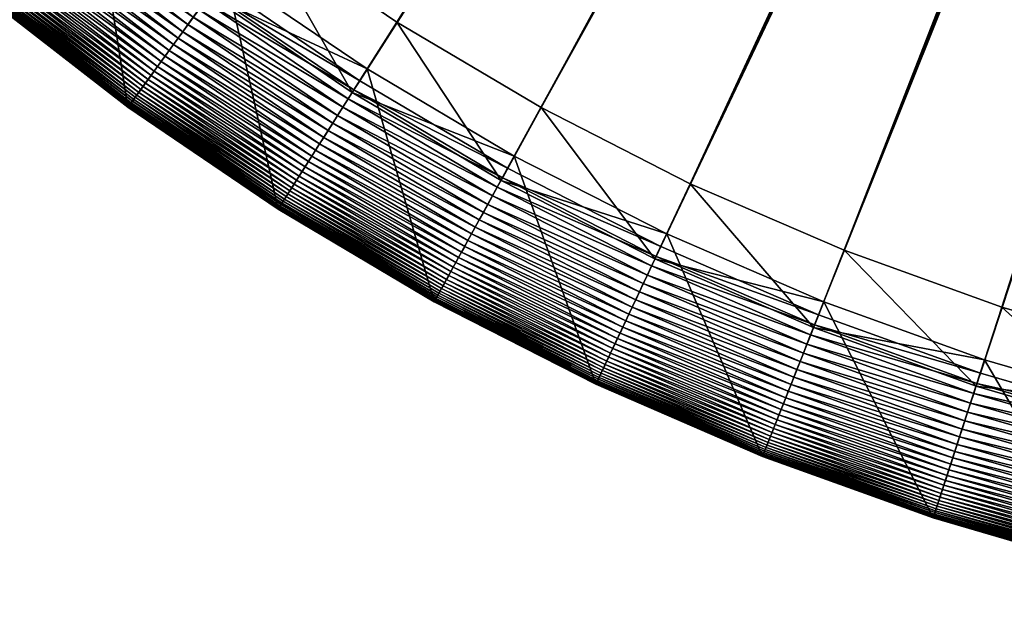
# Model space of a CAD drawing. Header units: millimetres. Extents: x -4.88 to 4.89, y -4.29 to 5.48.
# Tile 2 of 256: x -3.05 to -1.38, y -4.2 to -3.21. Entities that reach past the tile are written whole.
import ezdxf

# ---------------------------------------------------------------- set-up
doc = ezdxf.new("R2010")
doc.units = ezdxf.units.MM
doc.layers.get('0').update_dxf_attribs({"true_color": 0x5890e1})

msp = doc.modelspace()

# ---------------------------------------------------------------- meshes
at = {"color": 206, "true_color": 0x6c0888}
mesh = msp.add_polyface(dxfattribs=at)
corners = [(-4.3918, -0.8348, 63.1119), (-0.2923, 0.4972, 63.1119), (-0.2856, 0.4786, 63.1119), (-0.2923, 0.4972, 63.6463), (-4.1847, -1.0651, 63.6229), (-0.2856, 0.4786, 63.6463), (-4.2934, -1.1082, 63.1119), (-0.2778, 0.4605, 63.1119), (-4.0722, -1.325, 63.6229), (-0.2778, 0.4605, 63.6463), (-4.178, -1.3748, 63.1119), (-0.2688, 0.4429, 63.1119), (-3.9436, -1.5773, 63.6229), (-0.2688, 0.4429, 63.6463), (-4.0461, -1.6337, 63.1119), (-0.2588, 0.4259, 63.1119), (-3.7995, -1.8211, 63.6229), (-0.2588, 0.4259, 63.6463), (-3.8982, -1.8838, 63.1119), (-0.2477, 0.4096, 63.1119), (-3.6403, -2.0553, 63.6229), (-0.2477, 0.4096, 63.6463), (-3.7349, -2.124, 63.1119), (-0.2356, 0.394, 63.1119), (-3.4667, -2.279, 63.6229), (-0.2356, 0.394, 63.6463), (-3.5569, -2.3536, 63.1119), (-0.2225, 0.3792, 63.1119), (-3.2795, -2.4915, 63.6229), (-0.2225, 0.3792, 63.6463), (-3.3647, -2.5715, 63.1119), (-0.2086, 0.3653, 63.1119), (-3.0792, -2.6917, 63.6229), (-0.2086, 0.3653, 63.6463), (-3.1593, -2.777, 63.1119), (-0.1938, 0.3522, 63.1119), (-2.8668, -2.879, 63.6229), (-0.1938, 0.3522, 63.6463), (-2.9414, -2.9691, 63.1119), (-0.1782, 0.3401, 63.1119), (-2.6431, -3.0525, 63.6229), (-0.1782, 0.3401, 63.6463), (-2.7118, -3.1472, 63.1119), (-0.1618, 0.329, 63.1119), (-2.4715, -3.3105, 63.1119), (-2.4089, -3.2117, 63.6229), (-0.1618, 0.329, 63.6463), (-0.1449, 0.319, 63.1119), (-2.2215, -3.4584, 63.1119), (-2.1651, -3.3559, 63.6229), (-0.1449, 0.319, 63.6463), (-0.1273, 0.31, 63.1119), (-1.9626, -3.5903, 63.1119), (-1.9128, -3.4844, 63.6229), (-0.1273, 0.31, 63.6463), (-0.1092, 0.3022, 63.1119), (-1.696, -3.7056, 63.1119), (-1.6529, -3.5969, 63.6229), (-0.1092, 0.3022, 63.6463), (-0.0906, 0.2955, 63.1119), (-1.4226, -3.8041, 63.1119), (-1.3865, -3.6928, 63.6229), (-0.0906, 0.2955, 63.6463), (-0.0716, 0.29, 63.1119), (-1.1436, -3.8851, 63.1119), (-1.1145, -3.7718, 63.6229), (-0.0716, 0.29, 63.6463), (-0.0524, 0.2857, 63.1119), (-0.8601, -3.9485, 63.1119), (-0.8382, -3.8336, 63.6229), (-0.0524, 0.2857, 63.6463), (-0.0329, 0.2826, 63.1119), (-0.5731, -3.9939, 63.1119), (-0.5585, -3.8779, 63.6229), (-0.0329, 0.2826, 63.6463), (-0.0132, 0.2807, 63.1119), (-0.2766, -3.9045, 63.6229), (-0.0132, 0.2807, 63.6463), (-0.2839, -4.0213, 63.1119), (0.0065, 0.2801, 63.1119), (0.0065, -3.9134, 63.6229), (0.0065, 0.2801, 63.6463)]
mesh.append_faces([[corners[k] for k in face] for face in [(3, 4, 5), (5, 8, 9), (9, 12, 13), (13, 16, 17), (17, 20, 21), (21, 24, 25), (25, 28, 29), (29, 32, 33), (33, 36, 37), (37, 40, 41), (42, 43, 44), (41, 45, 46), (44, 47, 48), (46, 49, 50), (48, 51, 52), (50, 53, 54), (52, 55, 56), (54, 57, 58), (56, 59, 60), (58, 61, 62), (60, 63, 64), (62, 65, 66), (64, 67, 68), (66, 69, 70), (68, 71, 72), (70, 73, 74), (74, 76, 77), (77, 80, 81)]], dxfattribs={"vtx0": -1, "color": 206})
mesh.append_faces([[corners[k] for k in face] for face in [(0, 1, 2), (6, 2, 7), (10, 7, 11), (14, 11, 15), (18, 15, 19), (22, 19, 23), (26, 23, 27), (30, 27, 31), (34, 31, 35), (38, 35, 39), (37, 36, 40), (42, 39, 43), (41, 40, 45), (44, 43, 47), (46, 45, 49), (48, 47, 51), (50, 49, 53), (52, 51, 55), (54, 53, 57), (56, 55, 59), (58, 57, 61), (60, 59, 63), (62, 61, 65), (64, 63, 67), (66, 65, 69), (68, 67, 71), (70, 69, 73), (72, 71, 75), (74, 73, 76), (78, 75, 79), (77, 76, 80)]], dxfattribs={"vtx2": -1, "color": 206})
mesh = msp.add_polyface(dxfattribs=at)
corners = [(-3.0137, -3.0566, 63.1313), (-2.7704, -3.2278, 63.1263), (-2.7785, -3.239, 63.1313), (-3.0049, -3.0459, 63.1263), (-2.7618, -3.2159, 63.122), (-2.9956, -3.0346, 63.122), (-2.7527, -3.2035, 63.1185), (-2.9857, -3.0227, 63.1185), (-2.7432, -3.1904, 63.1157), (-2.9754, -3.0102, 63.1157), (-2.7332, -3.1766, 63.1136), (-2.9646, -2.9972, 63.1136), (-2.7228, -3.1622, 63.1124), (-2.9532, -2.9834, 63.1124), (-2.7118, -3.1472, 63.1119), (-2.8668, -2.879, 63.6229), (-2.9563, -2.9871, 63.9738), (-2.7256, -3.1661, 63.9738), (-2.6431, -3.0525, 63.6229), (-2.6981, -3.1282, 65.0173), (-2.9265, -2.9511, 65.0173), (-2.8631, -3.3554, 65.23), (-2.8628, -3.355, 63.3597), (-2.8623, -3.3543, 63.3465), (-2.6087, -3.5266, 63.3465), (-2.8615, -3.3532, 63.3333), (-2.608, -3.5255, 63.3333), (-2.8605, -3.3518, 63.3203), (-2.607, -3.524, 63.3203), (-2.8591, -3.3499, 63.3074), (-2.6058, -3.5221, 63.3074), (-2.8575, -3.3477, 63.2947), (-2.6044, -3.5198, 63.2947), (-2.8556, -3.3451, 63.2822), (-2.6026, -3.5171, 63.2822), (-2.8534, -3.3421, 63.2699), (-2.6006, -3.5139, 63.2699), (-2.8509, -3.3386, 63.2579), (-2.5983, -3.5103, 63.2579), (-2.8481, -3.3347, 63.2461), (-2.5958, -3.5062, 63.2461), (-2.8449, -3.3304, 63.2347), (-2.5929, -3.5017, 63.2347), (-2.8414, -3.3256, 63.2236), (-2.5897, -3.4967, 63.2236), (-2.8376, -3.3203, 63.2128), (-2.5862, -3.4912, 63.2128), (-2.8334, -3.3145, 63.2025), (-2.5824, -3.4851, 63.2025), (-2.8289, -3.3083, 63.1925), (-2.5782, -3.4786, 63.1925), (-2.824, -3.3015, 63.183), (-2.5738, -3.4715, 63.183), (-2.8187, -3.2942, 63.174), (-2.5689, -3.4639, 63.174), (-2.813, -3.2864, 63.1655), (-2.5638, -3.4558, 63.1655), (-2.8069, -3.2781, 63.1575), (-2.5582, -3.4471, 63.1575), (-2.8004, -3.2691, 63.15), (-2.5523, -3.4378, 63.15), (-2.7936, -3.2597, 63.1432), (-2.546, -3.4279, 63.1432), (-2.7863, -3.2496, 63.1369), (-2.5394, -3.4174, 63.1369), (-2.5323, -3.4063, 63.1313), (-2.5249, -3.3946, 63.1263), (-2.5171, -3.3822, 63.122), (-2.5088, -3.3692, 63.1185), (-2.5001, -3.3555, 63.1157), (-2.491, -3.3412, 63.1136), (-2.4815, -3.3262, 63.1124), (-2.4715, -3.3105, 63.1119), (-2.4841, -3.3302, 63.9738), (-2.4089, -3.2117, 63.6229), (-2.459, -3.2907, 65.0173), (-2.6094, -3.5277, 65.23)]
mesh.append_faces([[corners[k] for k in face] for face in [(0, 1, 2), (3, 4, 1), (5, 6, 4), (7, 8, 6), (9, 10, 8), (11, 12, 10), (13, 14, 12), (15, 17, 18), (16, 19, 17), (20, 21, 19), (51, 54, 52), (53, 56, 54), (55, 58, 56), (57, 60, 58), (59, 62, 60), (61, 64, 62), (63, 65, 64), (2, 66, 65), (1, 67, 66), (4, 68, 67), (6, 69, 68), (8, 70, 69), (10, 71, 70), (12, 72, 71), (18, 73, 74), (17, 75, 73), (19, 76, 75)]], dxfattribs={"vtx0": -1, "color": 206})
mesh.append_faces([[corners[k] for k in face] for face in [(15, 16, 17), (22, 23, 24), (23, 25, 26), (25, 27, 28), (27, 29, 30), (29, 31, 32), (31, 33, 34), (33, 35, 36), (35, 37, 38), (37, 39, 40), (39, 41, 42), (41, 43, 44), (43, 45, 46), (45, 47, 48), (47, 49, 50), (49, 51, 52), (51, 53, 54), (53, 55, 56), (55, 57, 58), (57, 59, 60), (59, 61, 62), (61, 63, 64), (63, 2, 65), (2, 1, 66), (1, 4, 67), (4, 6, 68), (6, 8, 69), (8, 10, 70), (10, 12, 71), (12, 14, 72), (18, 17, 73), (17, 19, 75), (19, 21, 76)]], dxfattribs={"vtx2": -1, "color": 206})
mesh = msp.add_polyface(dxfattribs=at)
corners = [(-3.3355, -2.9646, 65.23), (-3.1054, -3.1674, 63.3863), (-3.1054, -3.1674, 65.23), (-3.3355, -2.9646, 63.3863), (-3.1054, -3.1674, 63.373), (-3.3354, -2.9645, 63.373), (-3.1051, -3.167, 63.3597), (-3.3351, -2.9642, 63.3597), (-3.1046, -3.1663, 63.3465), (-3.3345, -2.9636, 63.3465), (-3.1037, -3.1653, 63.3333), (-3.3336, -2.9626, 63.3333), (-3.1026, -3.164, 63.3203), (-2.8631, -3.3554, 63.3863), (-2.8631, -3.3554, 65.23), (-2.8631, -3.3553, 63.373), (-2.8628, -3.355, 63.3597), (-2.8623, -3.3543, 63.3465), (-2.8615, -3.3532, 63.3333), (-2.8605, -3.3518, 63.3203), (-3.1011, -3.1622, 63.3074), (-2.8591, -3.3499, 63.3074), (-3.0994, -3.1601, 63.2947), (-2.8575, -3.3477, 63.2947), (-3.0973, -3.1576, 63.2822), (-2.8556, -3.3451, 63.2822), (-3.095, -3.1547, 63.2699), (-2.8534, -3.3421, 63.2699), (-3.0922, -3.1514, 63.2579), (-2.8509, -3.3386, 63.2579), (-3.0892, -3.1477, 63.2461), (-2.8481, -3.3347, 63.2461), (-3.0857, -3.1436, 63.2347), (-2.8449, -3.3304, 63.2347), (-3.082, -3.139, 63.2236), (-2.8414, -3.3256, 63.2236), (-3.0778, -3.134, 63.2128), (-2.8376, -3.3203, 63.2128), (-3.0733, -3.1285, 63.2025), (-2.8334, -3.3145, 63.2025), (-3.0683, -3.1225, 63.1925), (-2.8289, -3.3083, 63.1925), (-3.063, -3.1161, 63.183), (-2.824, -3.3015, 63.183), (-3.0573, -3.1092, 63.174), (-2.8187, -3.2942, 63.174), (-3.0511, -3.1017, 63.1655), (-2.813, -3.2864, 63.1655), (-3.0445, -3.0938, 63.1575), (-2.8069, -3.2781, 63.1575), (-3.0375, -3.0853, 63.15), (-2.8004, -3.2691, 63.15), (-3.03, -3.0763, 63.1432), (-2.7936, -3.2597, 63.1432), (-3.0221, -3.0667, 63.1369), (-2.7863, -3.2496, 63.1369), (-3.0137, -3.0566, 63.1313), (-2.7785, -3.239, 63.1313), (-3.0049, -3.0459, 63.1263), (-2.7704, -3.2278, 63.1263), (-2.9956, -3.0346, 63.122), (-2.7618, -3.2159, 63.122), (-2.9265, -2.9511, 65.0173)]
mesh.append_faces([[corners[k] for k in face] for face in [(0, 1, 2), (3, 4, 1), (5, 6, 4), (7, 8, 6), (9, 10, 8), (11, 12, 10), (2, 13, 14), (1, 15, 13), (4, 16, 15), (6, 17, 16), (8, 18, 17), (10, 19, 18), (12, 21, 19), (20, 23, 21), (22, 25, 23), (24, 27, 25), (26, 29, 27), (28, 31, 29), (30, 33, 31), (32, 35, 33), (34, 37, 35), (36, 39, 37), (38, 41, 39), (40, 43, 41), (42, 45, 43), (44, 47, 45), (46, 49, 47), (48, 51, 49), (50, 53, 51), (52, 55, 53), (54, 57, 55)]], dxfattribs={"vtx0": -1, "color": 206})
mesh.append_faces([[corners[k] for k in face] for face in [(2, 1, 13), (1, 4, 15), (4, 6, 16), (6, 8, 17), (8, 10, 18), (10, 12, 19), (12, 20, 21), (20, 22, 23), (22, 24, 25), (24, 26, 27), (26, 28, 29), (28, 30, 31), (30, 32, 33), (32, 34, 35), (34, 36, 37), (36, 38, 39), (38, 40, 41), (40, 42, 43), (42, 44, 45), (44, 46, 47), (46, 48, 49), (48, 50, 51), (50, 52, 53), (52, 54, 55), (54, 56, 57), (56, 58, 59), (58, 60, 61), (62, 2, 14)]], dxfattribs={"vtx2": -1, "color": 206})
mesh = msp.add_polyface(dxfattribs=at)
corners = [(-2.6026, -3.5171, 63.2822), (-2.3375, -3.6695, 63.2699), (-2.3393, -3.6728, 63.2822), (-2.6006, -3.5139, 63.2699), (-2.3355, -3.6657, 63.2579), (-2.5983, -3.5103, 63.2579), (-2.3332, -3.6615, 63.2461), (-2.5958, -3.5062, 63.2461), (-2.3306, -3.6568, 63.2347), (-2.5929, -3.5017, 63.2347), (-2.3277, -3.6516, 63.2236), (-2.5897, -3.4967, 63.2236), (-2.3246, -3.6459, 63.2128), (-2.5862, -3.4912, 63.2128), (-2.3211, -3.6396, 63.2025), (-2.5824, -3.4851, 63.2025), (-2.3174, -3.6329, 63.1925), (-2.5782, -3.4786, 63.1925), (-2.3134, -3.6255, 63.183), (-2.5738, -3.4715, 63.183), (-2.309, -3.6176, 63.174), (-2.5689, -3.4639, 63.174), (-2.3044, -3.6092, 63.1655), (-2.5638, -3.4558, 63.1655), (-2.2994, -3.6001, 63.1575), (-2.5582, -3.4471, 63.1575), (-2.2941, -3.5905, 63.15), (-2.5523, -3.4378, 63.15), (-2.2885, -3.5802, 63.1432), (-2.546, -3.4279, 63.1432), (-2.2825, -3.5693, 63.1369), (-2.5394, -3.4174, 63.1369), (-2.2761, -3.5578, 63.1313), (-2.5323, -3.4063, 63.1313), (-2.2695, -3.5457, 63.1263), (-2.5249, -3.3946, 63.1263), (-2.2624, -3.5328, 63.122), (-2.5171, -3.3822, 63.122), (-2.255, -3.5193, 63.1185), (-2.5088, -3.3692, 63.1185), (-2.5001, -3.3555, 63.1157), (-2.2472, -3.5051, 63.1157), (-2.491, -3.3412, 63.1136), (-2.239, -3.4903, 63.1136), (-2.4815, -3.3262, 63.1124), (-2.2304, -3.4747, 63.1124), (-2.4715, -3.3105, 63.1119), (-2.2215, -3.4584, 63.1119), (-2.4089, -3.2117, 63.6229), (-2.4841, -3.3302, 63.9738), (-2.2327, -3.4789, 63.9738), (-2.1651, -3.3559, 63.6229), (-2.459, -3.2907, 65.0173), (-2.2102, -3.4379, 65.0173), (-2.3454, -3.6839, 65.23), (-2.04, -3.7547, 63.174), (-2.0359, -3.746, 63.1655), (-2.0315, -3.7366, 63.1575), (-2.0268, -3.7267, 63.15), (-2.0218, -3.7161, 63.1432), (-2.0165, -3.7049, 63.1369), (-2.0109, -3.693, 63.1313), (-2.005, -3.6804, 63.1263), (-1.9988, -3.6672, 63.122), (-1.9922, -3.6532, 63.1185), (-1.9853, -3.6386, 63.1157), (-1.9781, -3.6232, 63.1136), (-1.9705, -3.6071, 63.1124), (-1.9626, -3.5903, 63.1119), (-1.9726, -3.6114, 63.9738), (-1.9128, -3.4844, 63.6229), (-1.9526, -3.5691, 65.0173), (-2.0722, -3.8231, 65.23)]
mesh.append_faces([[corners[k] for k in face] for face in [(0, 1, 2), (3, 4, 1), (5, 6, 4), (7, 8, 6), (9, 10, 8), (11, 12, 10), (13, 14, 12), (15, 16, 14), (17, 18, 16), (19, 20, 18), (21, 22, 20), (23, 24, 22), (25, 26, 24), (27, 28, 26), (29, 30, 28), (31, 32, 30), (33, 34, 32), (35, 36, 34), (37, 38, 36), (39, 41, 38), (40, 43, 41), (42, 45, 43), (44, 47, 45), (48, 50, 51), (49, 53, 50), (52, 54, 53), (30, 61, 60), (32, 62, 61), (34, 63, 62), (36, 64, 63), (38, 65, 64), (41, 66, 65), (43, 67, 66), (45, 68, 67), (51, 69, 70), (50, 71, 69), (53, 72, 71)]], dxfattribs={"vtx0": -1, "color": 206})
mesh.append_faces([[corners[k] for k in face] for face in [(39, 40, 41), (40, 42, 43), (42, 44, 45), (44, 46, 47), (48, 49, 50), (49, 52, 53), (18, 20, 55), (20, 22, 56), (22, 24, 57), (24, 26, 58), (26, 28, 59), (28, 30, 60), (30, 32, 61), (32, 34, 62), (34, 36, 63), (36, 38, 64), (38, 41, 65), (41, 43, 66), (43, 45, 67), (45, 47, 68), (51, 50, 69), (50, 53, 71), (53, 54, 72)]], dxfattribs={"vtx2": -1, "color": 206})
mesh = msp.add_polyface(dxfattribs=at)
corners = [(-2.8631, -3.3554, 65.23), (-2.8631, -3.3554, 63.3863), (-2.6094, -3.5277, 63.3863), (-2.6094, -3.5277, 65.23), (-2.8631, -3.3553, 63.373), (-2.6094, -3.5277, 63.373), (-2.8628, -3.355, 63.3597), (-2.6092, -3.5273, 63.3597), (-2.6087, -3.5266, 63.3465), (-2.8623, -3.3543, 63.3465), (-2.608, -3.5255, 63.3333), (-2.8615, -3.3532, 63.3333), (-2.607, -3.524, 63.3203), (-2.8605, -3.3518, 63.3203), (-2.6058, -3.5221, 63.3074), (-2.8591, -3.3499, 63.3074), (-2.6044, -3.5198, 63.2947), (-2.8575, -3.3477, 63.2947), (-2.6026, -3.5171, 63.2822), (-2.8556, -3.3451, 63.2822), (-2.6006, -3.5139, 63.2699), (-2.8534, -3.3421, 63.2699), (-2.5983, -3.5103, 63.2579), (-2.8509, -3.3386, 63.2579), (-2.5958, -3.5062, 63.2461), (-2.8481, -3.3347, 63.2461), (-2.5929, -3.5017, 63.2347), (-2.8449, -3.3304, 63.2347), (-2.5897, -3.4967, 63.2236), (-2.8414, -3.3256, 63.2236), (-2.5862, -3.4912, 63.2128), (-2.8376, -3.3203, 63.2128), (-2.5824, -3.4851, 63.2025), (-2.8334, -3.3145, 63.2025), (-2.5782, -3.4786, 63.1925), (-2.8289, -3.3083, 63.1925), (-2.5738, -3.4715, 63.183), (-2.3454, -3.6839, 63.3863), (-2.3454, -3.6839, 65.23), (-2.3454, -3.6838, 63.373), (-2.3452, -3.6834, 63.3597), (-2.3448, -3.6827, 63.3465), (-2.3441, -3.6815, 63.3333), (-2.3433, -3.68, 63.3203), (-2.3422, -3.678, 63.3074), (-2.3409, -3.6756, 63.2947), (-2.3393, -3.6728, 63.2822), (-2.3375, -3.6695, 63.2699), (-2.3355, -3.6657, 63.2579), (-2.3332, -3.6615, 63.2461), (-2.3306, -3.6568, 63.2347), (-2.3277, -3.6516, 63.2236), (-2.3246, -3.6459, 63.2128), (-2.3211, -3.6396, 63.2025), (-2.3174, -3.6329, 63.1925), (-2.3134, -3.6255, 63.183), (-2.5689, -3.4639, 63.174), (-2.309, -3.6176, 63.174), (-2.5638, -3.4558, 63.1655), (-2.3044, -3.6092, 63.1655), (-2.5582, -3.4471, 63.1575), (-2.2994, -3.6001, 63.1575), (-2.5523, -3.4378, 63.15), (-2.2941, -3.5905, 63.15), (-2.546, -3.4279, 63.1432), (-2.2885, -3.5802, 63.1432), (-2.5394, -3.4174, 63.1369), (-2.2825, -3.5693, 63.1369), (-2.5323, -3.4063, 63.1313), (-2.2761, -3.5578, 63.1313), (-2.5249, -3.3946, 63.1263), (-2.2695, -3.5457, 63.1263), (-2.5171, -3.3822, 63.122), (-2.2624, -3.5328, 63.122), (-2.5088, -3.3692, 63.1185), (-2.255, -3.5193, 63.1185), (-2.459, -3.2907, 65.0173)]
mesh.append_faces([[corners[k] for k in face] for face in [(0, 2, 3), (1, 5, 2), (4, 7, 5), (6, 8, 7), (9, 10, 8), (11, 12, 10), (13, 14, 12), (15, 16, 14), (17, 18, 16), (19, 20, 18), (21, 22, 20), (23, 24, 22), (25, 26, 24), (27, 28, 26), (29, 30, 28), (31, 32, 30), (33, 34, 32), (35, 36, 34), (3, 37, 38), (2, 39, 37), (5, 40, 39), (7, 41, 40), (8, 42, 41), (10, 43, 42), (12, 44, 43), (14, 45, 44), (16, 46, 45)]], dxfattribs={"vtx0": -1, "color": 206})
mesh.append_faces([[corners[k] for k in face] for face in [(0, 1, 2), (1, 4, 5), (4, 6, 7), (3, 2, 37), (2, 5, 39), (5, 7, 40), (7, 8, 41), (8, 10, 42), (10, 12, 43), (12, 14, 44), (14, 16, 45), (16, 18, 46), (18, 20, 47), (20, 22, 48), (22, 24, 49), (24, 26, 50), (26, 28, 51), (28, 30, 52), (30, 32, 53), (32, 34, 54), (34, 36, 55), (36, 56, 57), (56, 58, 59), (58, 60, 61), (60, 62, 63), (62, 64, 65), (64, 66, 67), (66, 68, 69), (68, 70, 71), (70, 72, 73), (72, 74, 75), (76, 3, 38)]], dxfattribs={"vtx2": -1, "color": 206})
mesh = msp.add_polyface(dxfattribs=at)
corners = [(-2.0722, -3.8231, 65.23), (-1.7907, -3.9449, 63.3863), (-1.7907, -3.9449, 65.23), (-2.0722, -3.8231, 63.3863), (-1.7907, -3.9449, 63.373), (-2.0722, -3.8231, 63.373), (-1.7905, -3.9445, 63.3597), (-2.072, -3.8227, 63.3597), (-1.7902, -3.9436, 63.3465), (-2.0716, -3.8219, 63.3465), (-1.7897, -3.9424, 63.3333), (-2.071, -3.8207, 63.3333), (-1.7891, -3.9408, 63.3203), (-2.0703, -3.8191, 63.3203), (-1.7882, -3.9387, 63.3074), (-2.0693, -3.817, 63.3074), (-1.7872, -3.9361, 63.2947), (-2.0682, -3.8146, 63.2947), (-1.786, -3.9331, 63.2822), (-2.0668, -3.8116, 63.2822), (-1.7847, -3.9297, 63.2699), (-2.0652, -3.8083, 63.2699), (-1.7831, -3.9257, 63.2579), (-2.0634, -3.8044, 63.2579), (-1.7813, -3.9212, 63.2461), (-2.0613, -3.8, 63.2461), (-1.7793, -3.9162, 63.2347), (-2.059, -3.7952, 63.2347), (-1.7771, -3.9107, 63.2236), (-2.0565, -3.7898, 63.2236), (-1.7747, -3.9046, 63.2128), (-2.0537, -3.7839, 63.2128), (-1.7721, -3.898, 63.2025), (-2.0507, -3.7774, 63.2025), (-1.7693, -3.8908, 63.1925), (-2.0474, -3.7704, 63.1925), (-2.0438, -3.7629, 63.183), (-1.7662, -3.883, 63.183), (-2.04, -3.7547, 63.174), (-1.7629, -3.8746, 63.174), (-2.0359, -3.746, 63.1655), (-1.7593, -3.8657, 63.1655), (-2.0315, -3.7366, 63.1575), (-1.7555, -3.8561, 63.1575), (-2.0268, -3.7267, 63.15), (-1.7515, -3.8458, 63.15), (-2.0218, -3.7161, 63.1432), (-1.7472, -3.8349, 63.1432), (-2.0165, -3.7049, 63.1369), (-1.7426, -3.8234, 63.1369), (-2.0109, -3.693, 63.1313), (-1.7377, -3.8112, 63.1313), (-2.005, -3.6804, 63.1263), (-1.7326, -3.7983, 63.1263), (-1.9988, -3.6672, 63.122), (-1.7272, -3.7847, 63.122), (-1.9922, -3.6532, 63.1185), (-1.7216, -3.7703, 63.1185), (-1.9853, -3.6386, 63.1157), (-1.7156, -3.7553, 63.1157), (-1.9781, -3.6232, 63.1136), (-1.7094, -3.7395, 63.1136), (-1.9705, -3.6071, 63.1124), (-1.7028, -3.7229, 63.1124), (-1.9626, -3.5903, 63.1119), (-1.696, -3.7056, 63.1119), (-1.9128, -3.4844, 63.6229), (-1.9726, -3.6114, 63.9738), (-1.7046, -3.7274, 63.9738), (-1.6529, -3.5969, 63.6229), (-1.9526, -3.5691, 65.0173), (-1.6874, -3.6839, 65.0173), (-1.5021, -4.0488, 63.3863), (-1.5021, -4.0488, 63.373), (-1.502, -4.0483, 63.3597), (-1.5017, -4.0475, 63.3465), (-1.5013, -4.0463, 63.3333), (-1.5008, -4.0446, 63.3203)]
mesh.append_faces([[corners[k] for k in face] for face in [(0, 1, 2), (3, 4, 1), (5, 6, 4), (7, 8, 6), (9, 10, 8), (11, 12, 10), (13, 14, 12), (15, 16, 14), (17, 18, 16), (19, 20, 18), (21, 22, 20), (23, 24, 22), (25, 26, 24), (27, 28, 26), (29, 30, 28), (31, 32, 30), (33, 34, 32), (35, 37, 34), (36, 39, 37), (38, 41, 39), (40, 43, 41), (42, 45, 43), (44, 47, 45), (46, 49, 47), (48, 51, 49), (50, 53, 51), (52, 55, 53), (54, 57, 55), (56, 59, 57), (58, 61, 59), (60, 63, 61), (62, 65, 63), (66, 68, 69), (67, 71, 68), (70, 2, 71)]], dxfattribs={"vtx0": -1, "color": 206})
mesh.append_faces([[corners[k] for k in face] for face in [(35, 36, 37), (36, 38, 39), (38, 40, 41), (40, 42, 43), (42, 44, 45), (44, 46, 47), (46, 48, 49), (48, 50, 51), (50, 52, 53), (52, 54, 55), (54, 56, 57), (56, 58, 59), (58, 60, 61), (60, 62, 63), (62, 64, 65), (66, 67, 68), (67, 70, 71), (70, 0, 2), (2, 1, 72), (1, 4, 73), (4, 6, 74), (6, 8, 75), (8, 10, 76), (10, 12, 77)]], dxfattribs={"vtx2": -1, "color": 206})
mesh = msp.add_polyface(dxfattribs=at)
corners = [(-2.3454, -3.6839, 65.23), (-2.3454, -3.6839, 63.3863), (-2.0722, -3.8231, 63.3863), (-2.0722, -3.8231, 65.23), (-2.3454, -3.6838, 63.373), (-2.0722, -3.8231, 63.373), (-2.3452, -3.6834, 63.3597), (-2.072, -3.8227, 63.3597), (-2.3448, -3.6827, 63.3465), (-2.0716, -3.8219, 63.3465), (-2.3441, -3.6815, 63.3333), (-2.071, -3.8207, 63.3333), (-2.3433, -3.68, 63.3203), (-2.0703, -3.8191, 63.3203), (-2.3422, -3.678, 63.3074), (-2.0693, -3.817, 63.3074), (-2.3409, -3.6756, 63.2947), (-2.0682, -3.8146, 63.2947), (-2.3393, -3.6728, 63.2822), (-2.0668, -3.8116, 63.2822), (-2.3375, -3.6695, 63.2699), (-2.0652, -3.8083, 63.2699), (-2.3355, -3.6657, 63.2579), (-2.0634, -3.8044, 63.2579), (-2.3332, -3.6615, 63.2461), (-2.0613, -3.8, 63.2461), (-2.3306, -3.6568, 63.2347), (-2.059, -3.7952, 63.2347), (-2.3277, -3.6516, 63.2236), (-2.0565, -3.7898, 63.2236), (-2.3246, -3.6459, 63.2128), (-2.0537, -3.7839, 63.2128), (-2.3211, -3.6396, 63.2025), (-2.0507, -3.7774, 63.2025), (-2.3174, -3.6329, 63.1925), (-2.0474, -3.7704, 63.1925), (-2.3134, -3.6255, 63.183), (-2.0438, -3.7629, 63.183), (-2.04, -3.7547, 63.174), (-2.309, -3.6176, 63.174), (-2.0359, -3.746, 63.1655), (-2.3044, -3.6092, 63.1655), (-2.0315, -3.7366, 63.1575), (-2.2994, -3.6001, 63.1575), (-2.0268, -3.7267, 63.15), (-2.2941, -3.5905, 63.15), (-2.0218, -3.7161, 63.1432), (-2.2885, -3.5802, 63.1432), (-2.0165, -3.7049, 63.1369), (-1.7907, -3.9449, 63.3863), (-1.7907, -3.9449, 63.373), (-1.7905, -3.9445, 63.3597), (-1.7902, -3.9436, 63.3465), (-1.7897, -3.9424, 63.3333), (-1.7891, -3.9408, 63.3203), (-1.7882, -3.9387, 63.3074), (-1.7872, -3.9361, 63.2947), (-1.786, -3.9331, 63.2822), (-1.7847, -3.9297, 63.2699), (-1.7831, -3.9257, 63.2579), (-1.7813, -3.9212, 63.2461), (-1.7793, -3.9162, 63.2347), (-1.7771, -3.9107, 63.2236), (-1.7747, -3.9046, 63.2128), (-1.7721, -3.898, 63.2025), (-1.7693, -3.8908, 63.1925)]
mesh.append_faces([[corners[k] for k in face] for face in [(0, 2, 3), (1, 5, 2), (4, 7, 5), (6, 9, 7), (8, 11, 9), (10, 13, 11), (12, 15, 13), (14, 17, 15), (16, 19, 17), (18, 21, 19), (20, 23, 21), (22, 25, 23), (24, 27, 25), (26, 29, 27), (28, 31, 29), (30, 33, 31), (32, 35, 33), (34, 37, 35), (36, 38, 37), (39, 40, 38), (41, 42, 40), (43, 44, 42), (45, 46, 44), (47, 48, 46)]], dxfattribs={"vtx0": -1, "color": 206})
mesh.append_faces([[corners[k] for k in face] for face in [(0, 1, 2), (1, 4, 5), (4, 6, 7), (6, 8, 9), (8, 10, 11), (10, 12, 13), (12, 14, 15), (14, 16, 17), (16, 18, 19), (18, 20, 21), (20, 22, 23), (22, 24, 25), (24, 26, 27), (26, 28, 29), (28, 30, 31), (30, 32, 33), (32, 34, 35), (34, 36, 37), (3, 2, 49), (2, 5, 50), (5, 7, 51), (7, 9, 52), (9, 11, 53), (11, 13, 54), (13, 15, 55), (15, 17, 56), (17, 19, 57), (19, 21, 58), (21, 23, 59), (23, 25, 60), (25, 27, 61), (27, 29, 62), (29, 31, 63), (31, 33, 64), (33, 35, 65)]], dxfattribs={"vtx2": -1, "color": 206})
mesh = msp.add_polyface(dxfattribs=at)
corners = [(-1.7907, -3.9449, 65.23), (-1.5021, -4.0488, 63.3863), (-1.5021, -4.0488, 65.23), (-1.7907, -3.9449, 63.3863), (-1.5021, -4.0488, 63.373), (-1.7907, -3.9449, 63.373), (-1.502, -4.0483, 63.3597), (-1.7905, -3.9445, 63.3597), (-1.5017, -4.0475, 63.3465), (-1.7902, -3.9436, 63.3465), (-1.5013, -4.0463, 63.3333), (-1.7897, -3.9424, 63.3333), (-1.5008, -4.0446, 63.3203), (-1.7891, -3.9408, 63.3203), (-1.7882, -3.9387, 63.3074), (-1.5001, -4.0424, 63.3074), (-1.7872, -3.9361, 63.2947), (-1.4992, -4.0398, 63.2947), (-1.786, -3.9331, 63.2822), (-1.4982, -4.0368, 63.2822), (-1.7847, -3.9297, 63.2699), (-1.4971, -4.0332, 63.2699), (-1.7831, -3.9257, 63.2579), (-1.4957, -4.0291, 63.2579), (-1.7813, -3.9212, 63.2461), (-1.4943, -4.0245, 63.2461), (-1.7793, -3.9162, 63.2347), (-1.4926, -4.0194, 63.2347), (-1.7771, -3.9107, 63.2236), (-1.4908, -4.0138, 63.2236), (-1.7747, -3.9046, 63.2128), (-1.4887, -4.0076, 63.2128), (-1.7721, -3.898, 63.2025), (-1.4865, -4.0008, 63.2025), (-1.7693, -3.8908, 63.1925), (-1.4841, -3.9934, 63.1925), (-1.7662, -3.883, 63.183), (-1.4816, -3.9855, 63.183), (-1.7629, -3.8746, 63.174), (-1.4788, -3.9769, 63.174), (-1.7593, -3.8657, 63.1655), (-1.4758, -3.9677, 63.1655), (-1.7555, -3.8561, 63.1575), (-1.4726, -3.9579, 63.1575), (-1.7515, -3.8458, 63.15), (-1.4692, -3.9474, 63.15), (-1.7472, -3.8349, 63.1432), (-1.4656, -3.9363, 63.1432), (-1.7426, -3.8234, 63.1369), (-1.4617, -3.9245, 63.1369), (-1.7377, -3.8112, 63.1313), (-1.4577, -3.912, 63.1313), (-1.7326, -3.7983, 63.1263), (-1.4534, -3.8988, 63.1263), (-1.7272, -3.7847, 63.122), (-1.4489, -3.8849, 63.122), (-1.7216, -3.7703, 63.1185), (-1.4441, -3.8702, 63.1185), (-1.7156, -3.7553, 63.1157), (-1.4391, -3.8548, 63.1157), (-1.7094, -3.7395, 63.1136), (-1.4339, -3.8387, 63.1136), (-1.7028, -3.7229, 63.1124), (-1.4284, -3.8218, 63.1124), (-1.696, -3.7056, 63.1119), (-1.4226, -3.8041, 63.1119), (-1.6529, -3.5969, 63.6229), (-1.7046, -3.7274, 63.9738), (-1.4298, -3.8263, 63.9738), (-1.6874, -3.6839, 65.0173), (-1.4154, -3.7818, 65.0173)]
mesh.append_faces([[corners[k] for k in face] for face in [(0, 1, 2), (3, 4, 1), (5, 6, 4), (7, 8, 6), (9, 10, 8), (11, 12, 10), (13, 15, 12), (14, 17, 15), (16, 19, 17), (18, 21, 19), (20, 23, 21), (22, 25, 23), (24, 27, 25), (26, 29, 27), (28, 31, 29), (30, 33, 31), (32, 35, 33), (34, 37, 35), (36, 39, 37), (38, 41, 39), (40, 43, 41), (42, 45, 43), (44, 47, 45), (46, 49, 47), (48, 51, 49), (50, 53, 51), (52, 55, 53), (54, 57, 55), (56, 59, 57), (69, 2, 70)]], dxfattribs={"vtx0": -1, "color": 206})
mesh.append_faces([[corners[k] for k in face] for face in [(13, 14, 15), (14, 16, 17), (16, 18, 19), (18, 20, 21), (20, 22, 23), (22, 24, 25), (24, 26, 27), (26, 28, 29), (28, 30, 31), (30, 32, 33), (32, 34, 35), (34, 36, 37), (36, 38, 39), (38, 40, 41), (40, 42, 43), (42, 44, 45), (44, 46, 47), (46, 48, 49), (48, 50, 51), (50, 52, 53), (52, 54, 55), (54, 56, 57), (56, 58, 59), (58, 60, 61), (60, 62, 63), (62, 64, 65), (66, 67, 68), (67, 69, 70), (69, 0, 2)]], dxfattribs={"vtx2": -1, "color": 206})
mesh = msp.add_polyface(dxfattribs=at)
corners = [(-1.7156, -3.7553, 63.1157), (-1.4339, -3.8387, 63.1136), (-1.4391, -3.8548, 63.1157), (-1.7094, -3.7395, 63.1136), (-1.4284, -3.8218, 63.1124), (-1.7028, -3.7229, 63.1124), (-1.4226, -3.8041, 63.1119), (-1.6529, -3.5969, 63.6229), (-1.4298, -3.8263, 63.9738), (-1.3865, -3.6928, 63.6229), (-1.7046, -3.7274, 63.9738), (-1.4154, -3.7818, 65.0173), (-1.5021, -4.0488, 65.23), (-1.5021, -4.0488, 63.3863), (-1.2076, -4.1344, 63.3863), (-1.2076, -4.1344, 65.23), (-1.5021, -4.0488, 63.373), (-1.2076, -4.1343, 63.373), (-1.502, -4.0483, 63.3597), (-1.2075, -4.1339, 63.3597), (-1.5017, -4.0475, 63.3465), (-1.2073, -4.133, 63.3465), (-1.5013, -4.0463, 63.3333), (-1.207, -4.1318, 63.3333), (-1.5008, -4.0446, 63.3203), (-1.2065, -4.1301, 63.3203), (-1.5001, -4.0424, 63.3074), (-1.206, -4.1279, 63.3074), (-1.4992, -4.0398, 63.2947), (-1.2053, -4.1252, 63.2947), (-1.4982, -4.0368, 63.2822), (-1.2045, -4.1221, 63.2822), (-1.4971, -4.0332, 63.2699), (-1.2035, -4.1185, 63.2699), (-1.4957, -4.0291, 63.2579), (-1.2025, -4.1143, 63.2579), (-1.4943, -4.0245, 63.2461), (-1.2013, -4.1097, 63.2461), (-1.4926, -4.0194, 63.2347), (-1.1999, -4.1045, 63.2347), (-1.4908, -4.0138, 63.2236), (-1.1985, -4.0987, 63.2236), (-1.4887, -4.0076, 63.2128), (-1.1968, -4.0924, 63.2128), (-1.4865, -4.0008, 63.2025), (-1.1951, -4.0855, 63.2025), (-1.4841, -3.9934, 63.1925), (-1.1931, -4.078, 63.1925), (-1.4816, -3.9855, 63.183), (-1.1911, -4.0699, 63.183), (-1.4788, -3.9769, 63.174), (-1.1888, -4.0612, 63.174), (-1.4758, -3.9677, 63.1655), (-1.1864, -4.0518, 63.1655), (-1.4726, -3.9579, 63.1575), (-1.1839, -4.0418, 63.1575), (-1.4692, -3.9474, 63.15), (-1.1811, -4.0311, 63.15), (-1.4656, -3.9363, 63.1432), (-1.1782, -4.0198, 63.1432), (-1.4617, -3.9245, 63.1369), (-1.1751, -4.0078, 63.1369), (-1.4577, -3.912, 63.1313), (-1.1718, -3.995, 63.1313), (-1.4534, -3.8988, 63.1263), (-1.1684, -3.9816, 63.1263), (-1.4489, -3.8849, 63.122), (-1.1648, -3.9674, 63.122), (-1.4441, -3.8702, 63.1185), (-1.1609, -3.9525, 63.1185), (-1.1569, -3.9368, 63.1157), (-1.1527, -3.9204, 63.1136), (-1.1482, -3.9031, 63.1124), (-1.1436, -3.8851, 63.1119), (-1.1494, -3.9078, 63.9738), (-1.1378, -3.8624, 65.0173)]
mesh.append_faces([[corners[k] for k in face] for face in [(0, 1, 2), (3, 4, 1), (5, 6, 4), (7, 8, 9), (10, 11, 8), (12, 14, 15), (13, 17, 14), (16, 19, 17), (18, 21, 19), (20, 23, 21), (22, 25, 23), (24, 27, 25), (26, 29, 27), (28, 31, 29), (30, 33, 31), (32, 35, 33), (34, 37, 35), (36, 39, 37), (38, 41, 39), (40, 43, 41), (42, 45, 43), (44, 47, 45), (46, 49, 47), (48, 51, 49)]], dxfattribs={"vtx0": -1, "color": 206})
mesh.append_faces([[corners[k] for k in face] for face in [(12, 13, 14), (13, 16, 17), (16, 18, 19), (18, 20, 21), (20, 22, 23), (22, 24, 25), (24, 26, 27), (26, 28, 29), (28, 30, 31), (30, 32, 33), (32, 34, 35), (34, 36, 37), (36, 38, 39), (38, 40, 41), (40, 42, 43), (42, 44, 45), (44, 46, 47), (46, 48, 49), (48, 50, 51), (50, 52, 53), (52, 54, 55), (54, 56, 57), (56, 58, 59), (58, 60, 61), (60, 62, 63), (62, 64, 65), (64, 66, 67), (66, 68, 69), (68, 2, 70), (2, 1, 71), (1, 4, 72), (4, 6, 73), (9, 8, 74), (8, 11, 75), (11, 12, 15)]], dxfattribs={"vtx2": -1, "color": 206})
mesh = msp.add_polyface(dxfattribs=at)
corners = [(-1.4788, -3.9769, 63.174), (-1.1864, -4.0518, 63.1655), (-1.1888, -4.0612, 63.174), (-1.4758, -3.9677, 63.1655), (-1.1839, -4.0418, 63.1575), (-1.4726, -3.9579, 63.1575), (-1.1811, -4.0311, 63.15), (-1.4692, -3.9474, 63.15), (-1.1782, -4.0198, 63.1432), (-1.4656, -3.9363, 63.1432), (-1.1751, -4.0078, 63.1369), (-1.4617, -3.9245, 63.1369), (-1.1718, -3.995, 63.1313), (-1.4577, -3.912, 63.1313), (-1.1684, -3.9816, 63.1263), (-1.4534, -3.8988, 63.1263), (-1.1648, -3.9674, 63.122), (-1.4489, -3.8849, 63.122), (-1.1609, -3.9525, 63.1185), (-1.4441, -3.8702, 63.1185), (-1.1569, -3.9368, 63.1157), (-1.4391, -3.8548, 63.1157), (-1.1527, -3.9204, 63.1136), (-1.4339, -3.8387, 63.1136), (-1.1482, -3.9031, 63.1124), (-1.4284, -3.8218, 63.1124), (-1.1436, -3.8851, 63.1119), (-1.3865, -3.6928, 63.6229), (-1.1494, -3.9078, 63.9738), (-1.1145, -3.7718, 63.6229), (-1.4298, -3.8263, 63.9738), (-1.1378, -3.8624, 65.0173), (-1.4154, -3.7818, 65.0173), (-1.2076, -4.1344, 65.23), (-1.2076, -4.1344, 63.3863), (-0.9083, -4.2013, 63.3863), (-0.9083, -4.2013, 65.23), (-1.2076, -4.1343, 63.373), (-0.9083, -4.2012, 63.373), (-1.2075, -4.1339, 63.3597), (-0.9082, -4.2008, 63.3597), (-1.2073, -4.133, 63.3465), (-0.9081, -4.1999, 63.3465), (-1.207, -4.1318, 63.3333), (-0.9078, -4.1986, 63.3333), (-1.2065, -4.1301, 63.3203), (-0.9075, -4.1969, 63.3203), (-1.206, -4.1279, 63.3074), (-0.9071, -4.1947, 63.3074), (-1.2053, -4.1252, 63.2947), (-0.9065, -4.192, 63.2947), (-1.2045, -4.1221, 63.2822), (-0.9059, -4.1888, 63.2822), (-1.2035, -4.1185, 63.2699), (-0.9052, -4.1851, 63.2699), (-1.2025, -4.1143, 63.2579), (-0.9044, -4.181, 63.2579), (-1.2013, -4.1097, 63.2461), (-0.9035, -4.1762, 63.2461), (-1.1999, -4.1045, 63.2347), (-0.9025, -4.1709, 63.2347), (-1.1985, -4.0987, 63.2236), (-0.9014, -4.1651, 63.2236), (-1.1968, -4.0924, 63.2128), (-0.9002, -4.1587, 63.2128), (-1.1951, -4.0855, 63.2025), (-0.8989, -4.1517, 63.2025), (-1.1931, -4.078, 63.1925), (-0.8974, -4.1441, 63.1925), (-1.1911, -4.0699, 63.183), (-0.8958, -4.1359, 63.183), (-0.8941, -4.127, 63.174), (-0.8923, -4.1176, 63.1655), (-0.8904, -4.1074, 63.1575), (-0.8883, -4.0966, 63.15), (-0.8861, -4.0851, 63.1432), (-0.8838, -4.0729, 63.1369), (-0.8814, -4.06, 63.1313), (-0.8788, -4.0463, 63.1263), (-0.876, -4.032, 63.122), (-0.8731, -4.0168, 63.1185), (-0.8701, -4.0009, 63.1157), (-0.8669, -3.9842, 63.1136), (-0.8636, -3.9668, 63.1124), (-0.8601, -3.9485, 63.1119), (-0.8645, -3.9715, 63.9738), (-0.8557, -3.9255, 65.0173)]
mesh.append_faces([[corners[k] for k in face] for face in [(0, 1, 2), (3, 4, 1), (5, 6, 4), (7, 8, 6), (9, 10, 8), (11, 12, 10), (13, 14, 12), (15, 16, 14), (17, 18, 16), (19, 20, 18), (21, 22, 20), (23, 24, 22), (25, 26, 24), (27, 28, 29), (30, 31, 28), (32, 33, 31), (33, 35, 36), (34, 38, 35), (37, 40, 38), (39, 42, 40), (41, 44, 42), (43, 46, 44), (45, 48, 46), (47, 50, 48), (49, 52, 50)]], dxfattribs={"vtx0": -1, "color": 206})
mesh.append_faces([[corners[k] for k in face] for face in [(33, 34, 35), (34, 37, 38), (37, 39, 40), (39, 41, 42), (41, 43, 44), (43, 45, 46), (45, 47, 48), (47, 49, 50), (49, 51, 52), (51, 53, 54), (53, 55, 56), (55, 57, 58), (57, 59, 60), (59, 61, 62), (61, 63, 64), (63, 65, 66), (65, 67, 68), (67, 69, 70), (69, 2, 71), (2, 1, 72), (1, 4, 73), (4, 6, 74), (6, 8, 75), (8, 10, 76), (10, 12, 77), (12, 14, 78), (14, 16, 79), (16, 18, 80), (18, 20, 81), (20, 22, 82), (22, 24, 83), (24, 26, 84), (29, 28, 85), (28, 31, 86), (31, 33, 36)]], dxfattribs={"vtx2": -1, "color": 206})

doc.saveas('drawing.dxf')
